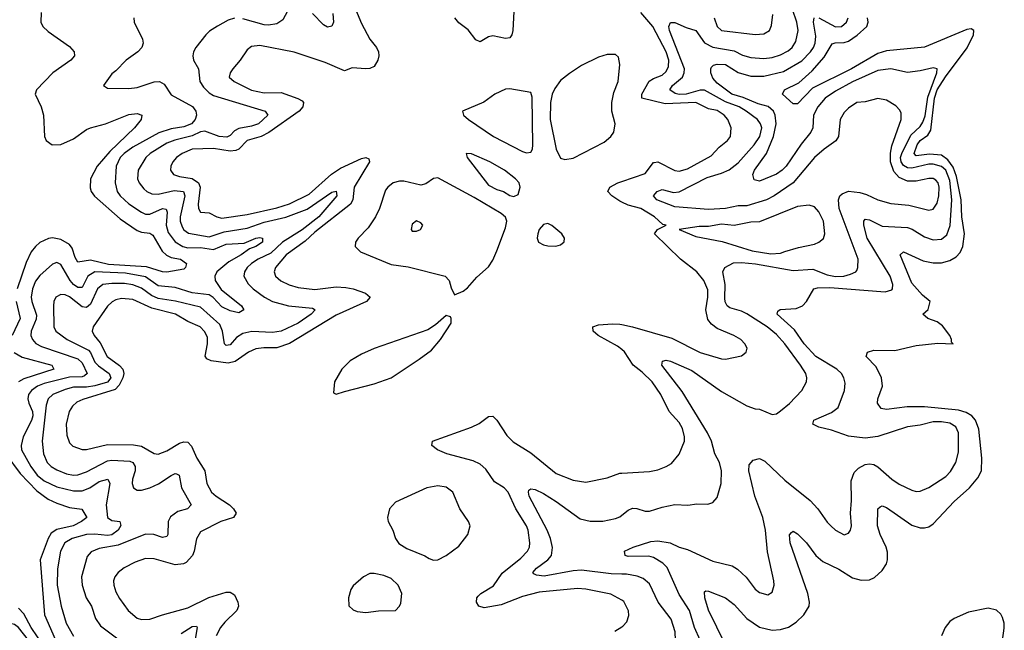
# Model space of a CAD drawing. Header units: inches. Extents: x 1954678 to 2060271, y 904822 to 1016299.
# Tile 184 of 256: x 1967155 to 1971807, y 986417 to 989301. Entities that reach past the tile are written whole.
import ezdxf

# ---------------------------------------------------------------- set-up
doc = ezdxf.new("R2010")
doc.units = ezdxf.units.IN
doc.header["$MEASUREMENT"] = 0
doc.layers.add('B9968', color=7, linetype='Continuous')
doc.layers.add('B9978', color=7, linetype='Continuous')

msp = doc.modelspace()

# ---------------------------------------------------------------- linework, layer by layer
at = {"layer": 'B9968', "color": 5}
for points, elevation in [([(1967255.9, 989335.9), (1967255.8, 989290), (1967264.4, 989270), (1967290, 989245.7), (1967390, 989174.9), (1967412, 989150), (1967413.4, 989130), (1967396.5, 989110), (1967311.8, 989050), (1967234.3, 988970), (1967227.8, 988950), (1967256.5, 988890), (1967266.9, 988850), (1967272.8, 988750), (1967279.5, 988730), (1967308, 988710), (1967350, 988712), (1967410, 988739.1), (1967470, 988782.8), (1967489, 988791), (1967560.5, 988810), (1967670, 988853.8), (1967710, 988857.7), (1967732.2, 988850), (1967729.1, 988830), (1967698, 988790), (1967581.1, 988678.9), (1967520.4, 988610), (1967488.9, 988550), (1967487.4, 988507.4), (1967493, 988490), (1967507.9, 988467.9), (1967630, 988360.7), (1967710, 988306.2), (1967730, 988298.4), (1967770, 988293.4), (1967784.1, 988284.1), (1967827.8, 988207.8), (1967848.3, 988188.3), (1967870, 988177.6), (1967914.9, 988170), (1967944, 988150), (1967937.8, 988130), (1967930, 988123.1), (1967850, 988109.1), (1967830, 988109.5), (1967754.6, 988134.6), (1967574.9, 988145.1), (1967490, 988165.1), (1967430, 988156.5), (1967417.4, 988177.4), (1967402.7, 988222.7), (1967390, 988240.1), (1967350, 988263), (1967310, 988270.3), (1967291.8, 988268.2), (1967250, 988249.1), (1967229.3, 988230.7), (1967210, 988204.5), (1967185.5, 988154.5), (1967143.4, 988030)], 420), ([(1968733.4, 989370), (1968770, 989283.1), (1968809.6, 989209.6), (1968840.3, 989170), (1968850.3, 989150), (1968852.6, 989130), (1968846.9, 989110), (1968830, 989081.1), (1968810, 989070.8), (1968790.9, 989069.1), (1968726.6, 989073.4), (1968690, 989059.6), (1968598.6, 989098.6), (1968451.6, 989148.4), (1968290, 989179.4), (1968250, 989174.2), (1968230, 989158.7), (1968197.3, 989110), (1968162.4, 989070), (1968149.2, 989050), (1968145.5, 989030), (1968168.9, 989010), (1968250, 988968.7), (1968310, 988956), (1968390, 988957.4), (1968468.9, 988928.9), (1968490, 988918.2), (1968496.6, 988910), (1968493.1, 988890), (1968475.6, 988870), (1968331.9, 988768.1), (1968295.2, 988750), (1968229.1, 988730.9), (1968190.9, 988690), (1968176.6, 988683.4), (1968150, 988680.9), (1968070, 988693.7), (1967970.4, 988690.4), (1967923.5, 988670), (1967896.3, 988650), (1967878.5, 988630), (1967869.3, 988610), (1967868.4, 988590), (1967882.3, 988570), (1967910, 988560.6), (1967970, 988550.5), (1968000.1, 988530), (1968007.3, 988510), (1967997.8, 988430), (1968000.2, 988410), (1968010, 988391.7), (1968050, 988389.4), (1968086.7, 988370), (1968110, 988364.1), (1968230, 988381.4), (1968370, 988411.9), (1968430, 988431.3), (1968522.4, 988477.6), (1968628.1, 988571.9), (1968670, 988599.9), (1968770, 988645.2), (1968790.6, 988650.6), (1968804.9, 988644.9), (1968807, 988630), (1968735.8, 988510), (1968729.8, 988450.2), (1968717.9, 988430), (1968550, 988298.1), (1968504.2, 988255.8), (1968413.9, 988190), (1968363.2, 988130), (1968357.8, 988110), (1968363.8, 988090), (1968388.5, 988068.5), (1968428.5, 988048.5), (1968470, 988035.7), (1968550, 988026.4), (1968650, 988039.1), (1968696.1, 988036.1), (1968730.7, 988030.7), (1968788.8, 988010), (1968811.4, 987990), (1968793.8, 987970), (1968650, 987906.2), (1968430, 987772.1), (1968370, 987750.9), (1968308, 987752), (1968270, 987745.8), (1968236.5, 987730), (1968172.7, 987687.3), (1968140.6, 987679.4), (1968059.6, 987690), (1968039.9, 987699.9), (1968031.9, 987711.9), (1968043.1, 987770), (1968042.3, 987802.3), (1968029, 987829), (1968008.4, 987850), (1967950, 987875.5), (1967891.6, 987910), (1967779.2, 987939.2), (1967690, 987979.1), (1967636.4, 987983.6), (1967610, 987977.7), (1967591.8, 987968.2), (1967570, 987947.3), (1967501.6, 987850), (1967497.8, 987830), (1967506.7, 987810), (1967535.3, 987775.3), (1967568.6, 987710), (1967627.3, 987667.3), (1967642.8, 987650), (1967647, 987630), (1967643.1, 987610), (1967625.7, 987574.3), (1967605.9, 987554.1), (1967453.5, 987506.5), (1967425.5, 987494.5), (1967403.9, 987476.1), (1967389, 987450), (1967375.3, 987390), (1967378.2, 987338.2), (1967390, 987303.1), (1967406.8, 987286.8), (1967450.8, 987270.8), (1967470.9, 987270.9), (1967570, 987294.9), (1967692.2, 987292.2), (1967730, 987286.1), (1967790, 987251.6), (1967810, 987249.4), (1967850, 987264.7), (1967910, 987301.6), (1967930, 987307.9), (1967950, 987305.1), (1967966.8, 987286.8), (1967991.5, 987230), (1968030.5, 987170.5), (1968039, 987110), (1968061.3, 987070), (1968084.1, 987050), (1968146.3, 987010), (1968165.9, 986990), (1968177.8, 986970), (1968165.7, 986950), (1968104.7, 986930), (1968010, 986882.3), (1967990.8, 986849.2), (1967979.8, 986790), (1967971.9, 986770), (1967942.3, 986737.7), (1967928.7, 986731.3), (1967890, 986726.5), (1967790, 986753.9), (1967750, 986756.1), (1967701.3, 986738.7), (1967648.2, 986711.8), (1967620.9, 986690), (1967605.2, 986670), (1967598.8, 986650), (1967599.3, 986630), (1967610, 986598.7), (1967627.4, 986567.4), (1967667.8, 986510), (1967710, 986474.2), (1967730, 986467.8), (1967770, 986468.7), (1967830, 986490.2), (1967950, 986523.1), (1968048, 986572), (1968130, 986596.3), (1968150, 986597.5), (1968170, 986584.8), (1968186, 986550), (1968189, 986531), (1968181.2, 986510), (1968124.3, 986455.7), (1968104.3, 986430), (1968082.8, 986390)], 480), ([(1968430, 989358.8), (1968398.6, 989301.4), (1968370, 989281.7), (1968330, 989275.4), (1968310, 989277.1), (1968210, 989305.7)], 460), ([(1968635.3, 989330), (1968637.8, 989290), (1968629.2, 989270.8), (1968610, 989266.8), (1968590, 989277.8), (1968538.7, 989330)], 460), ([(1969490.6, 989370), (1969484.7, 989250), (1969480.7, 989230), (1969470, 989215), (1969450, 989212.7), (1969390, 989225.9), (1969370, 989221.1), (1969330, 989197.3), (1969310, 989206.2), (1969273.5, 989253.5), (1969230, 989286.4), (1969210.9, 989310.9)], 480), ([(1967693.7, 989310), (1967696.5, 989290), (1967734.6, 989210), (1967737.8, 989190), (1967732.9, 989170), (1967714, 989150), (1967658, 989110), (1967610, 989059.6), (1967590, 989045.1), (1967550.7, 988990), (1967570, 988978.4), (1967670, 988976.2), (1967710, 988981.4), (1967790, 989008.2), (1967814.9, 989010), (1967837.3, 988997.3), (1967870, 988947.1), (1967971.9, 988891.9), (1967987.3, 988870), (1967990.1, 988850), (1967984, 988830), (1967966.6, 988810), (1967930, 988795.7), (1967870, 988786.6), (1967812.5, 988767.5), (1967690, 988699.8), (1967648.9, 988670), (1967630.5, 988650), (1967611.1, 988610), (1967606.6, 988530), (1967615.3, 988490), (1967630, 988468.9), (1967670, 988432.3), (1967730, 988391.7), (1967750, 988383.1), (1967770, 988383.1), (1967830, 988409.5), (1967846.8, 988406.8), (1967851.9, 988391.9), (1967847.9, 988330), (1967856.5, 988296.5), (1967890, 988251.5), (1967926.5, 988230), (1967950, 988224.2), (1968010, 988225), (1968070, 988216.1), (1968130, 988240.9), (1968214.9, 988245.1), (1968270, 988269.3), (1968290, 988272.4), (1968303, 988270), (1968302.9, 988250), (1968271.3, 988230), (1968241.5, 988218.5), (1968201.7, 988190), (1968143, 988157), (1968086.8, 988110), (1968077.1, 988090), (1968079, 988070), (1968106.4, 988026.4), (1968202.3, 987950), (1968214.6, 987930), (1968190, 987916.9), (1968150, 987925.6), (1968110, 987944.3), (1968069.3, 987989.3), (1968050, 988002.3), (1967970, 988010.6), (1967890, 988036), (1967810, 988043.4), (1967750, 988086.9), (1967655.7, 988104.3), (1967510, 988109.9), (1967477.6, 988090), (1967450, 988036.8), (1967430, 988035.5), (1967410, 988050.3), (1967394.3, 988070), (1967350, 988145), (1967330, 988154.2), (1967310, 988147.1), (1967250, 988093.2), (1967230, 988065.6), (1967215.7, 988030), (1967209.7, 987990), (1967212.4, 987970), (1967235.1, 987904.9), (1967233.7, 987886.3), (1967210.1, 987830), (1967208.5, 987810), (1967215, 987790), (1967231.7, 987771.7), (1967258.1, 987758.1), (1967430, 987699.2), (1967450, 987680.1), (1967474.3, 987630), (1967461.8, 987618.2), (1967450, 987614.4), (1967390, 987612.3), (1967270, 987582.1), (1967239.1, 987570), (1967210.7, 987550), (1967197.1, 987530), (1967193.9, 987510), (1967197.6, 987490), (1967215.8, 987450), (1967217.1, 987430), (1967211.5, 987408.5), (1967171, 987330), (1967161.6, 987290), (1967163.6, 987270), (1967207.1, 987190), (1967237.3, 987150), (1967270, 987123.3), (1967330, 987094.1), (1967410, 987075.5), (1967450, 987075.3), (1967486.3, 987090), (1967530, 987119.5), (1967571.7, 987130), (1967580.7, 987110), (1967563.6, 987010), (1967570, 986950.4), (1967590, 986935.8), (1967627.7, 986930), (1967632.5, 986912.5), (1967619.8, 986890), (1967590, 986868.4), (1967570, 986865.2), (1967510.7, 986870.7), (1967470, 986869.3), (1967403.5, 986850), (1967368.4, 986830), (1967347.7, 986790), (1967333.5, 986706.5), (1967331.9, 986630), (1967350.6, 986530), (1967375.1, 986450), (1967410, 986388.4)], 440), ([(1968170, 989309.4), (1968140.8, 989299.2), (1968089.6, 989270.4), (1968052.6, 989247.4), (1968033.8, 989230), (1967986.7, 989170), (1967976.5, 989150), (1967972.8, 989130), (1967976, 989110), (1968000.1, 989070), (1968005.7, 989010), (1968022.9, 988982.9), (1968050, 988955.5), (1968070, 988943.3), (1968314.9, 988870), (1968326.7, 988850), (1968283.8, 988810), (1968250, 988798.8), (1968190, 988787.7), (1968170, 988776.9), (1968150, 988753.9), (1968134.2, 988745.8), (1968098, 988750), (1968030, 988775), (1968010, 988771.9), (1967970, 988753.5), (1967887.6, 988732.4), (1967850, 988718), (1967770.9, 988670), (1967751.5, 988650), (1967714.1, 988590), (1967711.4, 988550), (1967719.8, 988530), (1967742.1, 988502.1), (1967756.2, 988490), (1967779.5, 988479.5), (1967810, 988477.8), (1967885.1, 988494.9), (1967929.7, 988489.7), (1967936.1, 988470), (1967913, 988370), (1967913.3, 988350), (1967922.2, 988322.2), (1967930, 988309.1), (1967952.8, 988292.8), (1968050, 988276.3), (1968121.5, 988298.5), (1968230, 988316.5), (1968310, 988344.3), (1968412, 988368), (1968513.5, 988406.5), (1968630, 988486.4), (1968650.7, 988490.7), (1968652.9, 988470), (1968569.2, 988370), (1968490, 988309.4), (1968396.5, 988250), (1968342.3, 988197.7), (1968281.3, 988170), (1968250.1, 988150), (1968229.5, 988130), (1968217, 988110), (1968214.4, 988090), (1968234.2, 988054.2), (1968258.2, 988030), (1968311.1, 987990), (1968350, 987969.6), (1968424.4, 987950), (1968538.7, 987938.7), (1968551, 987930), (1968532.3, 987910), (1968470, 987868.3), (1968390, 987829.9), (1968350, 987823.8), (1968251.8, 987828.2), (1968210, 987818.7), (1968180, 987800), (1968150, 987764.7), (1968130, 987761.5), (1968123.4, 987770), (1968113.9, 987830), (1968101.4, 987861.4), (1968010, 987943.4), (1967891.5, 987971.5), (1967810, 987984.6), (1967778.4, 987998.4), (1967730, 988032.6), (1967690, 988048.7), (1967650, 988054.5), (1967590, 988055.4), (1967547.7, 988050), (1967522.5, 988030), (1967490, 987957.9), (1967470, 987941.5), (1967450, 987944.9), (1967390, 987992.1), (1967370, 988001.8), (1967350, 988003.7), (1967326.2, 987990), (1967317.2, 987970), (1967315.4, 987950), (1967316.2, 987850), (1967325.7, 987830), (1967379, 987790), (1967479.6, 987739.6), (1967489.6, 987729.6), (1967510, 987684.2), (1967526.7, 987666.7), (1967577.8, 987630), (1967585, 987610), (1967570.4, 987589.6), (1967510, 987572), (1967470, 987565.7), (1967410, 987564.9), (1967370, 987555.1), (1967311.8, 987530), (1967289.7, 987510.3), (1967280.3, 987479.7), (1967261.7, 987310), (1967268.1, 987250), (1967285, 987210), (1967304.2, 987190), (1967330, 987175.1), (1967376.2, 987156.2), (1967410, 987149.7), (1967430, 987151.3), (1967470, 987165.6), (1967570, 987217.6), (1967590, 987220.9), (1967675.6, 987215.6), (1967689.7, 987209.7), (1967700.1, 987190), (1967700.8, 987170), (1967688.1, 987130), (1967686.7, 987110), (1967693.4, 987090), (1967710, 987079.2), (1967730, 987078.7), (1967770, 987089.6), (1967811, 987109), (1967870, 987148.6), (1967890, 987157.8), (1967896.4, 987156.4), (1967909.1, 987149.1), (1967919.2, 987090), (1967966, 987010), (1967948.7, 986991.3), (1967901.6, 986978.4), (1967867.5, 986952.5), (1967857.2, 986930), (1967855, 986870), (1967850, 986860.5), (1967830, 986855.7), (1967789.5, 986869.5), (1967750, 986870.8), (1967620.9, 986819.1), (1967530, 986803.1), (1967492.3, 986787.7), (1967474.1, 986765.9), (1967447.3, 986670), (1967450.8, 986630), (1967469.4, 986570), (1967495, 986530), (1967513, 986473), (1967537.7, 986437.7), (1967650, 986353.1)], 460), ([(1970000, 988438.8), (1969990, 988443.4), (1969952.6, 988470), (1969933.8, 988490), (1969943.5, 988510), (1969980.8, 988530), (1970000, 988536.6)], 480), ([(1967139.2, 987970), (1967156.9, 987890), (1967119.4, 987810)], 420), ([(1970000, 987742.8), (1969978.7, 987758.7), (1969888.7, 987810), (1969863.9, 987830), (1969862.9, 987850), (1969890, 987859.3), (1969955.8, 987864.2), (1969990, 987863.1), (1970000, 987861.1)], 480), ([(1967129.1, 987729.1), (1967166.9, 987706.9), (1967307.4, 987670), (1967316.5, 987650), (1967175, 987605), (1967149.3, 987590.7)], 420), ([(1970000, 986558.9), (1969948, 986588), (1969830, 986611.5), (1969790, 986613.9), (1969610, 986596.7), (1969530, 986576.4), (1969430, 986536.9), (1969350, 986523.4), (1969325, 986530), (1969313.8, 986550), (1969315, 986570), (1969321.6, 986578.4), (1969333.3, 986590), (1969393.5, 986626.5), (1969434.1, 986685.9), (1969523.1, 986756.9), (1969554.5, 986790), (1969563.4, 986810), (1969565.5, 986830), (1969557.6, 986890), (1969549.9, 986910), (1969498.6, 986990), (1969462.5, 987070), (1969444.7, 987090), (1969397.8, 987117.8), (1969358, 987178), (1969330, 987201.2), (1969297.9, 987217.9), (1969173, 987250), (1969129.7, 987270), (1969102.9, 987290), (1969105.2, 987310), (1969290, 987375.7), (1969326.2, 987393.8), (1969370, 987427.1), (1969390, 987429.1), (1969410, 987410.2), (1969457.2, 987337.2), (1969486.8, 987306.8), (1969570, 987255.1), (1969690, 987157), (1969770, 987125.3), (1969830, 987116.1), (1969930, 987137.1), (1969990, 987158.9), (1970000, 987159.5)], 480), ([(1967089, 987249), (1967157.7, 987157.7), (1967236, 987076), (1967290, 987037), (1967330, 987016.8), (1967390, 986996.4), (1967449.3, 986989.3), (1967473, 986950), (1967447.8, 986930), (1967408.2, 986910), (1967330, 986892.7), (1967304, 986876), (1967289.1, 986850.9), (1967251.8, 986750), (1967273.1, 986490), (1967345, 986325)], 420), ([(1970000, 986682), (1969950, 986683.5), (1969810, 986701.5), (1969770, 986698.3), (1969633.1, 986673.1), (1969596.5, 986676.5), (1969583.7, 986683.7), (1969579.7, 986690), (1969596.2, 986710), (1969650.6, 986749.4), (1969668.2, 986770), (1969672.6, 986807.4), (1969663.2, 986850), (1969647.8, 986890), (1969562.3, 987050), (1969558.5, 987070), (1969561.2, 987078.8), (1969570, 987085.3), (1969590, 987082.2), (1969630, 987063.5), (1969690, 987025.7), (1969803.4, 986943.4), (1969850, 986932.1), (1969910, 986933), (1969970, 986944.5), (1969990, 986952.1), (1970000, 986960.1)], 460), ([(1967298.4, 986298.4), (1967210, 986429.4), (1967174.3, 986494.3), (1967150, 986521.1)], 420), ([(1967196.7, 986370), (1967150, 986430.3), (1967130, 986444.5), (1967110, 986449.2), (1967090, 986445.4), (1967030, 986416.2)], 440), ([(1967917.6, 986402.4), (1967970, 986434.6), (1967990, 986436.5), (1967994.4, 986430), (1967973.5, 986310)], 460), ([(1969967.3, 986412.7), (1970000, 986433.4)], 480)]:
    msp.add_lwpolyline(points, dxfattribs=dict(at, elevation=elevation))
for points, elevation in [([(1969970, 989137.6), (1969930, 989136.4), (1969890, 989124.5), (1969810, 989084.8), (1969752.2, 989047.8), (1969710, 989013.8), (1969683.5, 988976.5), (1969671, 988950), (1969663.3, 988910), (1969660.8, 988830), (1969689.2, 988689.2), (1969710, 988646.7), (1969730, 988640.9), (1969770, 988646.6), (1969916.8, 988723.2), (1969948.6, 988750), (1969962.8, 988770), (1969968.5, 988810), (1969953, 988870), (1969952.4, 988910), (1969961.7, 988958.3), (1969982.5, 989010), (1969989.7, 989089.7), (1969984.7, 989124.7)], 520), ([(1969470, 988975.4), (1969450, 988973), (1969400.5, 988950), (1969347.5, 988912.5), (1969246.4, 988870), (1969252.6, 988850), (1969274.8, 988830), (1969393.3, 988750), (1969530, 988678.8), (1969550, 988671.7), (1969570, 988676.3), (1969578.1, 988690), (1969579.8, 988710), (1969575.9, 988935.9), (1969570, 988957.6)], 520), ([(1969264.9, 988670), (1969268.7, 988650), (1969370, 988520.3), (1969410, 988499.5), (1969441, 988490), (1969470, 988470.7), (1969490, 988466), (1969510, 988476), (1969519.7, 988510), (1969514.4, 988530), (1969496.8, 988550), (1969445.9, 988590), (1969376.4, 988630), (1969290, 988667.2)], 520), ([(1969130, 988554.9), (1969110, 988551.4), (1969074.2, 988525.8), (1969050, 988519), (1968970, 988538.1), (1968950, 988538.8), (1968919.5, 988530), (1968894.2, 988510), (1968884.1, 988495.9), (1968855.6, 988410), (1968836.8, 988370), (1968801.8, 988318.2), (1968753.8, 988270), (1968741.3, 988250), (1968740.3, 988230), (1968765.5, 988205.5), (1968910, 988145.5), (1968990, 988133.2), (1969164.9, 988090), (1969184.2, 988070), (1969194, 988034), (1969210, 988002), (1969250, 988018.8), (1969270, 988034), (1969315.6, 988084.4), (1969370, 988134), (1969390, 988164.9), (1969409.8, 988210), (1969450, 988318.8), (1969456.9, 988350), (1969450, 988369), (1969430, 988386), (1969302.1, 988462.1)], 520), ([(1969030, 988352), (1969010, 988335.3), (1969004, 988310), (1969010, 988302.8), (1969030, 988302), (1969048.7, 988310), (1969059, 988330), (1969050, 988342)], 540), ([(1969650, 988338.3), (1969630, 988333.6), (1969610, 988309.7), (1969603.1, 988290), (1969599.4, 988270), (1969605.5, 988250), (1969630, 988237.2), (1969650, 988233.6), (1969688.3, 988231.7), (1969710, 988238), (1969727.3, 988252.7), (1969729.6, 988270), (1969716.9, 988290), (1969669.8, 988329.8)], 520), ([(1969170, 987904), (1969119.9, 987860.1), (1969083.6, 987836.4), (1968830, 987748.7), (1968770, 987722), (1968716.4, 987690), (1968676.4, 987650), (1968642, 987590), (1968638, 987538), (1968650, 987532), (1968690, 987544.9), (1968830, 987581.1), (1968909.4, 987610), (1969043, 987697), (1969100.1, 987739.9), (1969144, 987790), (1969192.9, 987867.1), (1969194, 987890), (1969190, 987898)], 520), ([(1969130, 987099.1), (1969078, 987090), (1968930, 987022), (1968902.6, 986990), (1968893.4, 986950), (1968896.5, 986930), (1968917.6, 986890), (1968930.4, 986850), (1968946.6, 986826.6), (1968983.4, 986803.4), (1969069.1, 986769.1), (1969090, 986756.4), (1969110, 986748.5), (1969130, 986748.9), (1969170, 986770.3), (1969230, 986814.9), (1969272.1, 986870), (1969283.5, 986910), (1969275.6, 986930), (1969235, 986990), (1969202, 987070), (1969170, 987092.9)], 520), ([(1968830, 986685.7), (1968810, 986685.1), (1968779.1, 986670), (1968730, 986626.6), (1968720.3, 986610), (1968708.9, 986570), (1968710, 986532), (1968730, 986512.7), (1968750, 986504.9), (1968790, 986500.4), (1968850, 986508), (1968930, 986510.8), (1968949.6, 986530.4), (1968955.4, 986544.6), (1968961.1, 986590), (1968943.5, 986630), (1968910, 986662), (1968875.6, 986675.6)], 520)]:
    msp.add_lwpolyline(points, close=True, dxfattribs=dict(at, elevation=elevation))
at = {"layer": 'B9978', "color": 5}
for points, elevation in [([(1970000, 986960.1), (1970030, 986984.2), (1970050, 986993.7), (1970070, 986992.7), (1970110, 986979.7), (1970130, 986979.7), (1970190, 986998.6), (1970250, 987011.1), (1970312, 987008), (1970353.5, 987013.5), (1970407, 987013), (1970430, 987020.5), (1970450, 987044), (1970468.6, 987110), (1970471.4, 987170), (1970460.6, 987210), (1970439.6, 987250), (1970423.5, 987310), (1970404, 987350), (1970284.4, 987544.4), (1970188.9, 987670), (1970191.5, 987688.5), (1970210, 987692.7), (1970230, 987687.5), (1970330, 987643.5), (1970470, 987545.7), (1970590, 987477.5), (1970630, 987463.5), (1970650, 987461.3), (1970710, 987436), (1970730, 987439.5), (1970750, 987454.3), (1970791.5, 987488.5), (1970849.7, 987550), (1970871.9, 987590), (1970874, 987610), (1970868.9, 987630), (1970843.4, 987670), (1970769.9, 987770), (1970730, 987813.7), (1970686.8, 987850), (1970590, 987912.6), (1970565.2, 987925.2), (1970510, 987939.9), (1970497.3, 987950), (1970488.2, 987968.2), (1970485.8, 987985.8), (1970488.2, 988050), (1970477.2, 988110), (1970487, 988130), (1970527.2, 988152.8), (1970565.7, 988154.3), (1970631.8, 988148.2), (1970810, 988116.9), (1970902.4, 988122.4), (1970970, 988095.7), (1971010, 988087.6), (1971049.4, 988090), (1971080.8, 988099.2), (1971104.7, 988110), (1971110, 988117.1), (1971115.5, 988130), (1971116.8, 988170), (1971027.3, 988410), (1971023.2, 988450), (1971030.5, 988470), (1971040.5, 988479.5), (1971070, 988492), (1971125.1, 988485.1), (1971156, 988476), (1971210, 988450.7), (1971270, 988433.5), (1971355.5, 988424.5), (1971450, 988402.3), (1971470, 988405.8), (1971490, 988434.4), (1971497.4, 988470), (1971498.7, 988510), (1971493.9, 988530), (1971483.1, 988543.1), (1971470.6, 988550.6), (1971450, 988551.4), (1971390, 988538.4), (1971350, 988539.4), (1971310, 988555.5), (1971284.4, 988584.4), (1971268.9, 988630), (1971269.3, 988670.7), (1971274.9, 988705.1), (1971319, 988830), (1971319.2, 988859.2), (1971314, 988874), (1971294.7, 988894.7), (1971250, 988920.9), (1971210, 988929.8), (1971150, 988913.7), (1971110, 988910.6), (1971070, 988884.2), (1971050, 988863.1), (1971031.8, 988830), (1971023.3, 988750), (1971010.4, 988729.6), (1970955.6, 988690), (1970910, 988649.9), (1970808.7, 988531.3), (1970719.5, 988470), (1970682.7, 988450), (1970590, 988422.4), (1970550, 988421.7), (1970490, 988408.9), (1970410, 988405.4), (1970250, 988418.1), (1970165.8, 988450), (1970148.9, 988470), (1970167.1, 988490), (1970190, 988498.6), (1970244.3, 988484.3), (1970270, 988488.3), (1970403.7, 988556.3), (1970470, 988575.7), (1970507.2, 988592.8), (1970550, 988624.8), (1970624.5, 988710), (1970651.6, 988750), (1970661.2, 988790), (1970654.7, 988810), (1970640.8, 988830), (1970588.1, 988870), (1970553.9, 988890), (1970490, 988913.1), (1970390, 988968.7), (1970370, 988968.8), (1970303.7, 988950), (1970270, 988948.3), (1970252.3, 988952.3), (1970226.5, 988970), (1970239.9, 988990), (1970285.9, 989030), (1970294.8, 989050), (1970296.5, 989070), (1970225, 989250), (1970221.5, 989270), (1970230, 989288.9), (1970250, 989288.8), (1970303.9, 989263.9), (1970349.7, 989249.7), (1970390, 989192.2), (1970430, 989172), (1970530, 989154.8), (1970570, 989134.6), (1970610, 989123.1), (1970670, 989118.7), (1970710, 989123.3), (1970750, 989135.5), (1970785.4, 989154.6), (1970803.9, 989170), (1970821.9, 989198.1), (1970833, 989250), (1970826.9, 989290), (1970805.7, 989350)], 460), ([(1970000, 988536.6), (1970110, 988574.1), (1970150, 988626.1), (1970152.9, 988627.1), (1970170.4, 988630.4), (1970250, 988588.4), (1970270, 988585.5), (1970310, 988596.8), (1970421.8, 988658.2), (1970460, 988700), (1970498.7, 988730), (1970513.2, 988750), (1970515.9, 988790), (1970501.3, 988830), (1970483.9, 988850), (1970450, 988872.5), (1970410, 988880.2), (1970349.7, 988909.7), (1970204, 988904), (1970094.6, 988930), (1970094.3, 988950), (1970129.7, 989010.3), (1970150, 989024.1), (1970190, 989039.3), (1970210, 989056.1), (1970220.3, 989079.7), (1970221.4, 989110), (1970209.3, 989150), (1970146.4, 989270), (1970090, 989335)], 480), ([(1970370.4, 986370), (1970342.9, 986430), (1970319, 986510), (1970270, 986586.2), (1970213.5, 986713.5), (1970193.9, 986734), (1970150, 986761.2), (1970126.8, 986766.8), (1970030, 986765.6), (1970016, 986770), (1970012.7, 986790), (1970053.2, 986810), (1970136.4, 986836.4), (1970170, 986840.2), (1970227.7, 986830), (1970270.1, 986810.1), (1970310, 986799.2), (1970430, 986743.8), (1970521.3, 986721.3), (1970546.1, 986706.1), (1970587.7, 986667.7), (1970630, 986610.4), (1970650, 986594.9), (1970690, 986584.9), (1970710, 986597.3), (1970719.7, 986630), (1970718.8, 986650), (1970688.2, 986788.2), (1970678.4, 986890), (1970665.7, 986950), (1970628.8, 987050), (1970599.3, 987170), (1970602.1, 987197.9), (1970619.8, 987220.2), (1970650, 987228.2), (1970675.1, 987215.1), (1970770, 987126.2), (1970890, 987029.2), (1970926.4, 986990), (1970970, 986927.2), (1970987.2, 986910), (1971010, 986889.1), (1971050, 986867.4), (1971070, 986874.9), (1971080.5, 986890), (1971085.7, 986910), (1971079.8, 986970), (1971085.7, 987030), (1971082.8, 987122.8), (1971097.3, 987162.7), (1971118, 987182), (1971150, 987199.7), (1971170, 987203.8), (1971190, 987199.3), (1971210, 987188.4), (1971275.8, 987130), (1971310, 987106.8), (1971370, 987078.4), (1971390, 987073), (1971410, 987074), (1971450, 987091), (1971530, 987142.6), (1971552.9, 987167.1), (1971578.6, 987210), (1971590, 987258), (1971590.9, 987350), (1971577.4, 987377.4), (1971550, 987395.6), (1971510, 987402.4), (1971470, 987401.4), (1971410, 987385.8), (1971350, 987377.9), (1971210, 987331.9), (1971150, 987323.7), (1971070, 987334.5), (1970990, 987362.7), (1970930, 987377), (1970902.4, 987390), (1970907.4, 987410), (1970990, 987445.5), (1971021.6, 987470), (1971052.3, 987550), (1971055.2, 987584.8), (1971049.1, 987610), (1971037.5, 987630), (1971015.2, 987650), (1970916, 987710), (1970861.1, 987770), (1970816, 987836), (1970734.5, 987910), (1970736.3, 987923.7), (1970747.7, 987932.3), (1970823, 987937), (1970853.3, 987950), (1970871.8, 987970), (1970907.3, 988030), (1970924.7, 988035.3), (1970983.1, 988036.9), (1971243.5, 988016.5), (1971275.1, 988024.9), (1971279.1, 988030), (1971279.6, 988050), (1971267.1, 988090), (1971158.2, 988270), (1971142.6, 988330), (1971142.7, 988350), (1971150, 988359.5), (1971170, 988356), (1971230, 988326.1), (1971350, 988319.1), (1971371.4, 988311.4), (1971430, 988275.8), (1971470, 988261.2), (1971510, 988264.1), (1971535, 988285), (1971550.9, 988329.1), (1971558.4, 988450), (1971550, 988541.8), (1971530.4, 988590), (1971510, 988607.5), (1971470, 988619.3), (1971450, 988618.9), (1971370, 988600.3), (1971350, 988601.5), (1971330, 988612.5), (1971319.3, 988630), (1971316.6, 988650), (1971322, 988670), (1971364.5, 988755.5), (1971410, 988796.2), (1971422.7, 988817.3), (1971432.2, 988847.8), (1971444.9, 988935.1), (1971488.2, 989050), (1971489.7, 989069.7), (1971470, 989074.8), (1971410, 989059.5), (1971350, 989052.5), (1971270, 989068.7), (1971210, 989062), (1971090, 989007.9), (1971010, 988964.6), (1970961.1, 988930), (1970925.2, 988890), (1970906, 988850), (1970902.1, 988790), (1970892.7, 988770), (1970847.1, 988712.9), (1970776.3, 988610), (1970757, 988590), (1970730, 988572.4), (1970650, 988538.6), (1970624.7, 988544.7), (1970618.2, 988570), (1970626.7, 988590), (1970683.8, 988670), (1970716.1, 988750), (1970728.6, 988810), (1970724.8, 988850), (1970716.9, 988870), (1970691.2, 988891.2), (1970643.4, 988903.4), (1970573.7, 988933.7), (1970519.9, 988950), (1970450, 989000.9), (1970430, 989025.9), (1970420.7, 989050), (1970419.7, 989070), (1970423.4, 989076.6), (1970433.6, 989086.4), (1970450, 989092), (1970490, 989089.6), (1970550, 989051.8), (1970610, 989035.3), (1970670, 989035.1), (1970764, 989056), (1970850, 989107.4), (1970891.8, 989150), (1970905.1, 989170), (1970912.9, 989190), (1970916.9, 989223.1), (1970905.3, 989290), (1970909.1, 989310.9)], 440), ([(1970488.3, 986351.7), (1970410, 986512.3), (1970391.5, 986570), (1970390, 986598), (1970397.2, 986602.8), (1970410, 986602), (1970490, 986570.2), (1970530, 986538.5), (1970590, 986472.2), (1970650, 986431.4), (1970710, 986418.1), (1970750, 986420.9), (1970788.1, 986431.9), (1970824.2, 986455.8), (1970859.3, 986490), (1970884.4, 986530), (1970887.1, 986550), (1970878.7, 986590), (1970795.8, 986830), (1970792.4, 986867.6), (1970801, 986879), (1970810, 986885.3), (1970830, 986872.9), (1970871.8, 986830), (1970915.8, 986770), (1970950, 986741.7), (1971025, 986705), (1971090, 986665.4), (1971130, 986653.2), (1971170, 986655.9), (1971193.1, 986666.9), (1971230, 986699.3), (1971249.9, 986730), (1971254.9, 986750), (1971254.8, 986785.2), (1971249.4, 986810), (1971220.6, 986870), (1971208.4, 986910), (1971209.9, 986990), (1971219.8, 987000.2), (1971230, 987004.9), (1971250, 986997.1), (1971370, 986914), (1971410, 986900.9), (1971430, 986900.5), (1971450, 986906.3), (1971470, 986919.3), (1971570, 987024.7), (1971642, 987090), (1971682.4, 987137.6), (1971699.3, 987170), (1971700.7, 987230), (1971687.2, 987367.2), (1971671, 987410), (1971654.1, 987430), (1971626.2, 987446.2), (1971590, 987456.9), (1971430, 987472.6), (1971347.8, 987472.2), (1971250, 987460.2), (1971225, 987465), (1971208.4, 987490), (1971209.8, 987510), (1971230.7, 987570), (1971226.5, 987610), (1971201.1, 987661.1), (1971154.7, 987710), (1971160.7, 987730), (1971190, 987740.6), (1971290, 987739.3), (1971390, 987761.9), (1971492.9, 987772.9), (1971566, 987770), (1971558, 987778), (1971558, 987790), (1971549.6, 987810), (1971515.2, 987855.2), (1971490, 987874.5), (1971445.2, 987890), (1971421.2, 987910), (1971447.9, 987932.1), (1971456.3, 987970), (1971420.1, 988000.1), (1971370, 988056), (1971314.7, 988190), (1971330, 988205.2), (1971422.9, 988162.9), (1971470, 988152.6), (1971510, 988152.8), (1971550, 988164.2), (1971579.3, 988180.7), (1971598.4, 988201.6), (1971610.6, 988229.4), (1971618.4, 988290), (1971605.9, 988370), (1971602.7, 988450), (1971581, 988561), (1971564.8, 988604.8), (1971539.9, 988639.9), (1971510, 988661.5), (1971453.7, 988666.3), (1971390, 988657.7), (1971381.8, 988670), (1971395.5, 988710), (1971408.9, 988730), (1971444.8, 988755.2), (1971460.5, 988779.5), (1971476.4, 988930), (1971490, 988969.6), (1971528.5, 989031.5), (1971631.5, 989168.5), (1971661.3, 989230), (1971662.5, 989250), (1971650, 989258.1), (1971630, 989255.6), (1971430, 989171.1), (1971250, 989154.5), (1971210, 989141.9), (1971084.7, 989070), (1970901.4, 988978.6), (1970830, 988903.7), (1970810, 988903.8), (1970758.7, 988950), (1970768.9, 988970), (1970836.4, 989003.6), (1970899.4, 989060.6), (1970956.3, 989123.7), (1970993, 989187), (1971007.8, 989192.2), (1971050, 989193.9), (1971070, 989200.5), (1971112.4, 989227.6), (1971158.1, 989270), (1971164.3, 989290), (1971160.6, 989310)], 420), ([(1970436.6, 989310), (1970450.2, 989270), (1970470.1, 989250.1), (1970630, 989231.6), (1970670, 989234.9), (1970697.4, 989250), (1970706.5, 989273.5), (1970713.7, 989326.3)], 480), ([(1970930, 989311), (1971010, 989268), (1971038, 989270), (1971061.2, 989290), (1971069.3, 989310)], 440), ([(1970000, 987861.1), (1970050, 987851), (1970236.5, 987796.5), (1970370, 987729.5), (1970470, 987699.6), (1970490, 987696.9), (1970566, 987714), (1970586.6, 987730), (1970591.6, 987750), (1970581.6, 987770), (1970562, 987790), (1970529.4, 987810), (1970450, 987842.4), (1970422.8, 987862.8), (1970405.8, 987885.8), (1970396.4, 987930), (1970405.6, 987990), (1970405.9, 988025.9), (1970387.4, 988070), (1970353.6, 988110), (1970276.5, 988170), (1970154.7, 988290), (1970169.2, 988310), (1970209, 988330), (1970193.7, 988333.7), (1970154.8, 988370), (1970090, 988409.9), (1970030, 988425), (1970000, 988438.8)], 480), ([(1970000, 987159.5), (1970130, 987167.6), (1970170, 987175.4), (1970209.9, 987190.1), (1970234.7, 987205.3), (1970270.7, 987249.3), (1970295.9, 987310), (1970296, 987330), (1970286.5, 987370), (1970270, 987398.9), (1970223, 987450), (1970184, 987530), (1970142.5, 987590), (1970096.2, 987636.2), (1970054.1, 987670), (1970013.1, 987733.1), (1970000, 987742.8)], 480), ([(1970000, 986245.7), (1970015.1, 986215.1), (1970038.1, 986198.1), (1970070, 986190.2), (1970090, 986193.5), (1970110, 986203.8), (1970190, 986266.4), (1970228.3, 986310), (1970247.9, 986350), (1970253.3, 986370), (1970252.4, 986410), (1970232.2, 986470), (1970171.8, 986550), (1970130, 986635.9), (1970101.1, 986661.1), (1970071.8, 986671.8), (1970021.4, 986681.4), (1970000, 986682)], 460), ([(1970000, 986433.4), (1970004.1, 986435.9), (1970023.8, 986456.2), (1970032.6, 986487.4), (1970031.1, 986508.9), (1970010, 986553.3), (1970000, 986558.9)], 480), ([(1971790.5, 986310), (1971806.9, 986426.9), (1971806.3, 986450), (1971797.8, 986477.8), (1971790, 986492.3), (1971770, 986511.3), (1971730, 986521.2), (1971638.3, 986501.7), (1971570, 986473.2), (1971550, 986457.9), (1971527.3, 986430), (1971510.1, 986389.9)], 420)]:
    msp.add_lwpolyline(points, dxfattribs=dict(at, elevation=elevation))
at = {"layer": 'B9978', "color": 5, "elevation": 480}
msp.add_lwpolyline([(1970885.6, 988425.6), (1970830, 988418.6), (1970650, 988346.3), (1970610, 988345.4), (1970530, 988329.1), (1970470, 988334.8), (1970410, 988325), (1970365.1, 988325.1), (1970270.8, 988310), (1970350, 988277.8), (1970473.8, 988253.8), (1970614.9, 988210), (1970704.4, 988195.6), (1970750, 988198.9), (1970770, 988206), (1970834.2, 988225.8), (1970910, 988241.2), (1970930, 988250.2), (1970952.1, 988267.9), (1970958.5, 988290), (1970952.6, 988350), (1970930, 988394.3), (1970910, 988417.4)], close=True, dxfattribs=at)

doc.saveas('drawing.dxf')
